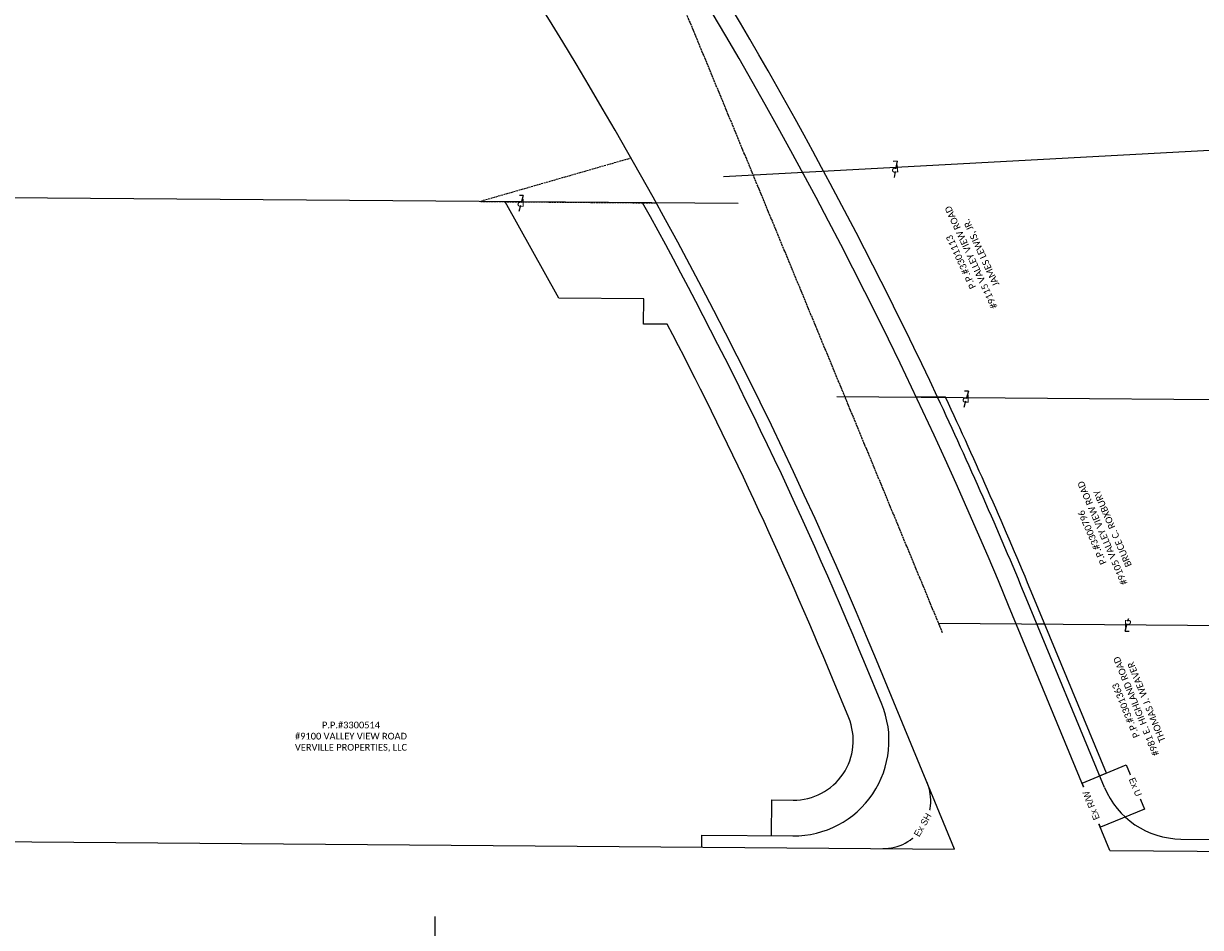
# Model space of a CAD drawing. Header units: feet. Extents: x 2243518 to 2247958, y 594514 to 598416.
# Tile 9 of 13: x 2245321 to 2245815, y 596241 to 596620. Entities that reach past the tile are written whole.
import ezdxf

# ---------------------------------------------------------------- set-up
doc = ezdxf.new("R2010")
doc.units = ezdxf.units.FT
doc.header["$MEASUREMENT"] = 0
for name, pattern in [('CENTER2', [1.125, 0.75, -0.125, 0.125, -0.125]), ('esmtgenex', [1.1, 0.8, -0.3]), ('OhDOT_USTN3', [0.22, 0.165, -0.055])]:
    doc.linetypes.add(name, pattern=pattern)
for name, color, linetype in [('DV_X_Lot_Line', 2, 'OhDOT_USTN3'), ('DV_X_Property_Line', 7, 'Continuous'), ('DV_X_Text', 7, 'Continuous'), ('ECL', 55, 'CENTER2'), ('RW_P_Esmt_TMP', 2, 'esmttmppr'), ('RW_P_Fee_RW', 1, 'rwpr'), ('RW_P_Text', 7, 'Continuous'), ('RW_X_Esmt_General', 6, 'esmtgenex'), ('RW_X_Esmt_SH', 6, 'esmtshighwayex'), ('RW_X_Esmt_U', 6, 'esmtutilityex'), ('RW_X_Fee_RW', 6, 'rwex2')]:
    doc.layers.add(name, color=color, linetype=linetype)
doc.styles.add('Slanted-Normal', font='font31.shx', dxfattribs={"height": 0.14})
doc.styles.add('Straight-Normal', font='font30.shx', dxfattribs={"height": 0.14})
doc.styles.add('Straight_Normal', font='font30.shx', dxfattribs={"height": 0.14})
doc.styles.add('X_Straight_Normal', font='calibril.ttf', dxfattribs={"height": 0.14})
doc.linetypes.add('esmtshighwayex', pattern='A,0.85,-0.25,0.85,-0.25,0.85,-0.25,["SH",Straight-Normal,S=1,R=0,X=-0.1,Y=-0.07],-0.25,0.85,-0.25', length=4.65)
doc.linetypes.add('esmttmppr', pattern='A,3.05,-0.25,["TMP",Slanted-Normal,S=1,R=0,X=-0.19,Y=-0.07],-0.25,1.1', length=4.65)
doc.linetypes.add('esmtutilityex', pattern='A,0.85,-0.25,0.85,-0.25,0.85,-0.25,["U",Straight-Normal,S=1,R=0,X=-0.05,Y=-0.07],-0.25,0.85,-0.25', length=4.65)
doc.linetypes.add('rwex2', pattern='A,0.85,-0.25,0.85,-0.25,0.85,-0.45,["Ex R/W",Straight-Normal,S=1,R=0,X=-0.36,Y=-0.07],-0.45,0.85,-0.25', length=5.05)
doc.linetypes.add('rwpr', pattern='A,3.05,-0.3,["R/W",Slanted-Normal,S=1,R=0,X=-0.19,Y=-0.07],-0.3,1.1', length=4.75)

# ---------------------------------------------------------------- blocks, each defined once
blk = doc.blocks.new('PL')
for q in [(0.055, 0.209), (0.048, -0.132)]:
    blk.add_line((-0.034, -0.132), q)
at = {"style": 'Slanted-Normal', "width": 1.1}
blk.add_text('P', height=0.165, dxfattribs=at).set_placement((-0.062, -0.059))

msp = doc.modelspace()

# ---------------------------------------------------------------- linework, layer by layer
at = {"layer": 'DV_X_Property_Line'}
msp.add_line((2245621.11, 596544.49), (2245313.13, 596546.91), dxfattribs=at)
at = {"layer": 'DV_X_Property_Line', "flags": 128}
for points in [[(2245865.37, 596569.29), (2245615, 596555.68)], [(2245662.5, 596463.61), (2245909.84, 596461.56), (2245949.11, 596366.41)], [(2246000.67, 596241.48), (2245949.11, 596366.41), (2245705.22, 596368.43)], [(2244995.98, 596249.4), (2244992.98, 595869.42), (2245490.96, 595865.49), (2245493.96, 596245.48)]]:
    msp.add_lwpolyline(points, dxfattribs=at)
at = {"layer": 'ECL'}
msp.add_line((2245706.86, 596364.48), (2245571.41, 596691.83), dxfattribs=at)
at = {"layer": 'RW_P_Esmt_TMP'}
for p, q in [((2245704.75, 596463.26), (2245695.87, 596463.34)), ((2245708.08, 596463.23), (2245704.75, 596463.26)), ((2245749.75, 596368.06), (2245746.49, 596368.09)), ((2245775.58, 596305.63), (2245772.81, 596304.49))]:
    msp.add_line(p, q, dxfattribs=at)
at = {"layer": 'RW_P_Esmt_TMP', "flags": 128}
for points in [[(2245704.75, 596463.26, 0.031682), (2245585.88, 596679.33, 0.031682)], [(2245635.06, 596279.37), (2245635.18, 596294.37), (2245644.19, 596294.3, 0.536926), (2245667.49, 596328.85), (2245660.66, 596345.36, 0.02205), (2245591.35, 596493.96), (2245581.39, 596493.95), (2245581.48, 596504.5), (2245545.93, 596504.81), (2245523.31, 596545.26)], [(2245775.58, 596305.63), (2245744.74, 596380.16, 0.011638), (2245708.08, 596463.23)]]:
    msp.add_lwpolyline(points, format="xyb", dxfattribs=at)
at = {"layer": 'RW_P_Fee_RW', "flags": 128}
for points in [[(2245605.86, 596274.6), (2245605.89, 596279.6), (2245644.07, 596279.3, 0.536926), (2245681.35, 596334.59), (2245674.52, 596351.1, 0.028703), (2245581.02, 596544.8)], [(2245774.81, 596299.63), (2245741.97, 596379.01, 0.011823), (2245704.75, 596463.26)], [(2245774.81, 596299.63, 0.301299), (2245806.88, 596278.01), (2245986.18, 596276.6)]]:
    msp.add_lwpolyline(points, format="xyb", dxfattribs=at)
at = {"layer": 'RW_X_Esmt_General', "flags": 128}
msp.add_lwpolyline([(2245576.23, 596563.53), (2245512.94, 596545.34), (2245586.76, 596544.76)], dxfattribs=at)
at = {"layer": 'RW_X_Esmt_SH', "flags": 128}
msp.add_lwpolyline([(2245681.75, 596274, 0.536926), (2245700.39, 596301.64, -1)], format="xyb", dxfattribs=at)
at = {"layer": 'RW_X_Esmt_U'}
msp.add_line((2245773.07, 596282.93), (2245765.42, 596301.41), dxfattribs=at)
at = {"layer": 'RW_X_Esmt_U', "flags": 128}
msp.add_lwpolyline([(2245765.41, 596301.43), (2245783.89, 596309.07), (2245791.54, 596290.59), (2245773.06, 596282.95)], dxfattribs=at)
at = {"layer": 'RW_X_Fee_RW', "flags": 128}
for points in [[(2245777.07, 596273.25), (2245734.58, 596375.95, 0.09196), (2245349.33, 596969.48), (2244623.4, 597734.59), (2243976.41, 598416.49)], [(2245711.93, 596273.76), (2245679.14, 596353.01, 0.09196), (2245305.8, 596928.19), (2244579.87, 597693.29), (2243932.89, 598375.2)], [(2245777.07, 596273.25), (2246142.86, 596270.36, -0.016342), (2246191.58, 596268.39)]]:
    msp.add_lwpolyline(points, format="xyb", dxfattribs=at)
msp.add_lwpolyline([(2243518.77, 596291.05), (2244832.12, 596280.7), (2245711.93, 596273.76)], dxfattribs=at)

# ---------------------------------------------------------------- block references
at = {"layer": 'DV_X_Lot_Line', "xscale": 20, "yscale": 20, "zscale": 20}
for p, rotation in [((2245687.29, 596559.61), 184.2958606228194), ((2245530.26, 596545.27, 1045.45), 179.6133764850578), ((2245716.98, 596463.16), 179.6133764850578), ((2245784.2, 596367.78, 1045.45), 359.6133764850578)]:
    msp.add_blockref('PL', p, dxfattribs=dict(at, rotation=rotation))

# ---------------------------------------------------------------- next in the draw order: texts
at = {"layer": 'DV_X_Text', "char_height": 2.8, "attachment_point": 2, "style": 'X_Straight_Normal', "bg_fill": 2}
for s, insert, width, rotation in [('P.P.#3301113\\P#9115 VALLEY VIEW ROAD\\PJAMES LEWIS, JR.', (2245713.29, 596519.34), 71.5828, 114.9449), ('P.P.#3300796\\P#9105 VALLEY VIEW ROAD\\PBRUCE C. ROXBURY', (2245768.34, 596403.88), 71.5828, 113.341), ('P.P.#3301363\\P#981 E. HIGHLAND ROAD\\PTHOMAS J. WEAVER', (2245782.46, 596331.35), 43.8673, 112.1821)]:
    msp.add_mtext(s, dxfattribs=dict(at, insert=insert, width=width, rotation=rotation))
at = {"layer": 'DV_X_Text', "insert": (2245458.68, 596327.21), "char_height": 2.8, "width": 71.5828, "attachment_point": 2, "style": 'X_Straight_Normal', "bg_fill": 2}
msp.add_mtext('P.P.#3300514\\P#9100 VALLEY VIEW ROAD\\PVERVILLE PROPERTIES, LLC', dxfattribs=at)
at = {"layer": 'RW_P_Text', "color": 6, "linetype": 'Continuous', "char_height": 2.8, "attachment_point": 5, "style": 'Straight_Normal', "bg_fill": 3, "bg_fill_color": 256, "bg_fill_transparency": 0}
for s, insert, width, rotation, box_fill_scale in [('Ex R/W', (2245769.24, 596292.06), 16.6209, 112.1821, 1), ('Ex SH', (2245698.51, 596283.93), 13.0147, 59.8297, 1.1)]:
    msp.add_mtext(s, dxfattribs=dict(at, insert=insert, width=width, rotation=rotation, box_fill_scale=box_fill_scale))
at = {"layer": 'RW_X_Esmt_U', "color": 6, "linetype": 'Continuous', "insert": (2245787.72, 596299.82), "char_height": 2.8, "width": 2.8, "attachment_point": 5, "rotation": 292.1821, "style": 'Straight_Normal', "bg_fill": 3, "box_fill_scale": 1.1, "bg_fill_color": 256, "bg_fill_transparency": 0}
msp.add_mtext('U', dxfattribs=at)

# ---------------------------------------------------------------- next in the draw order: texts
at = {"layer": 'RW_X_Esmt_U', "color": 6, "linetype": 'Continuous', "insert": (2245787.72, 596299.82), "char_height": 2.8, "width": 10.8861, "attachment_point": 5, "rotation": 292.1821, "style": 'Straight_Normal', "bg_fill": 3, "box_fill_scale": 1, "bg_fill_color": 256, "bg_fill_transparency": 0}
msp.add_mtext('Ex U', dxfattribs=at)

doc.saveas('drawing.dxf')
